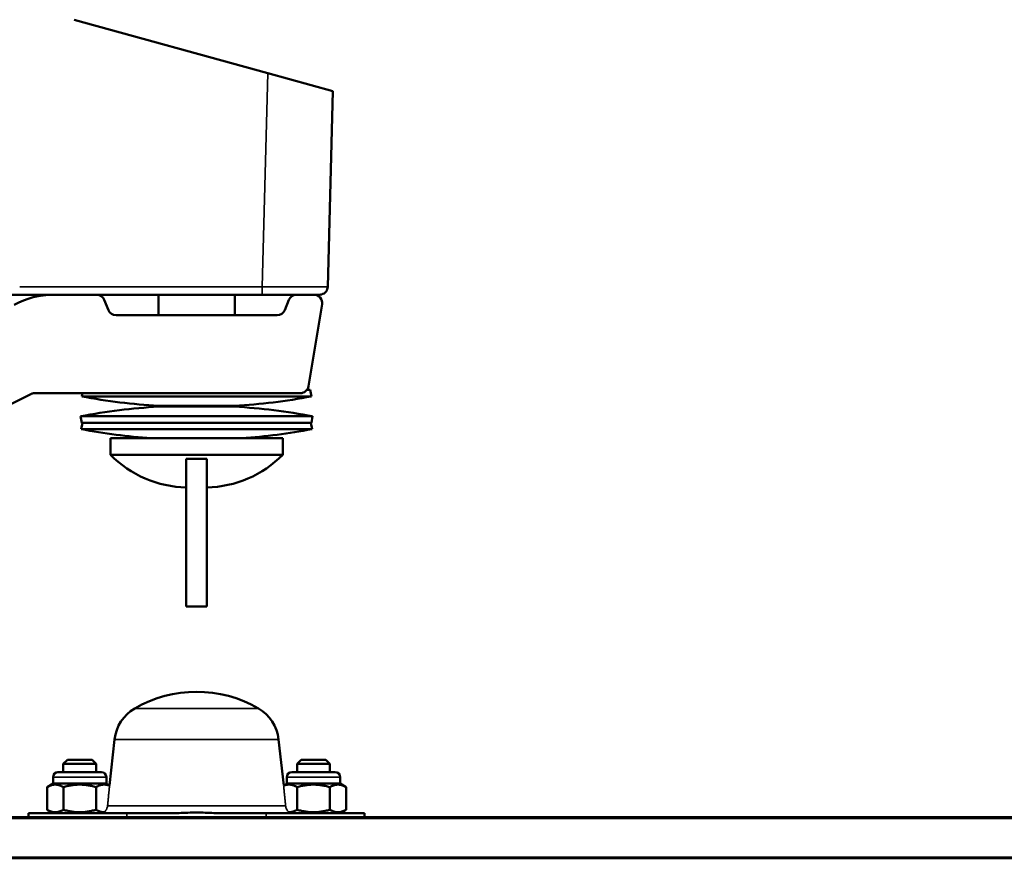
# Model space of a CAD drawing. Header units: millimetres. Extents: x 50 to 3176, y 50 to 2109.
# Tile 152 of 256: x 1236 to 1356, y 324 to 426. Entities that reach past the tile are written whole.
import ezdxf

# ---------------------------------------------------------------- set-up
doc = ezdxf.new("R2010")
doc.units = ezdxf.units.MM
doc.header["$LTSCALE"] = 10
doc.layers.add('Visible (ISO)', color=7, linetype='Continuous', lineweight=50)
doc.layers.add('Visible Narrow (ISO)', color=7, linetype='Continuous', lineweight=35)

msp = doc.modelspace()

# ---------------------------------------------------------------- linework, layer by layer
at = {"layer": 'Visible (ISO)'}
for p, q in [((1266.6348, 419.6393), (1243.0337, 426.1599)), ((1274.5746, 417.4457), (1266.6348, 419.6393)), ((1273.9505, 393.6122), (1274.5746, 417.4457)), ((1236.3869, 392.6386), (1235.3869, 392.6386)), ((1265.9533, 392.6384), (1236.3867, 392.6384)), ((1253.303, 392.6384), (1253.303, 390.1384)), ((1262.603, 392.6384), (1262.603, 390.1384)), ((1246.7044, 392.0098), (1247.2015, 390.767)), ((1268.7044, 390.767), (1269.2015, 392.0098)), ((1273.2589, 391.474), (1271.5922, 381.474)), ((1267.7759, 390.1384), (1248.13, 390.1384)), ((1238.189, 380.6384), (1270.6058, 380.6384)), ((1244.0279, 380.6384), (1243.953, 380.2384)), ((1271.3954, 381.0247), (1271.8057, 381.0247)), ((1271.8057, 381.0247), (1271.953, 380.2384)), ((1237.7418, 380.5329), (1212.2879, 367.8059)), ((1271.953, 380.2384), (1243.953, 380.2384)), ((1253.303, 379.0807), (1262.603, 379.0807)), ((1253.303, 379.0807), (1253.303, 378.9976)), ((1262.603, 378.9976), (1253.303, 378.9976)), ((1262.603, 379.0807), (1262.603, 378.9976)), ((1243.8057, 377.8247), (1272.1003, 377.8247)), ((1243.953, 377.0384), (1243.8057, 377.8247)), ((1244.0266, 377.0316), (1243.8793, 376.2453)), ((1271.953, 377.0384), (1243.953, 377.0384)), ((1244.0266, 377.0316), (1271.8793, 377.0316)), ((1253.303, 377.0384), (1253.303, 377.0316)), ((1262.603, 377.0384), (1262.603, 377.0316)), ((1271.8793, 377.0316), (1272.0266, 376.2453)), ((1271.953, 377.0384), (1272.1003, 377.8247)), ((1272.0266, 376.2453), (1243.8793, 376.2453)), ((1247.453, 375.1384), (1268.453, 375.1384)), ((1247.453, 375.1384), (1247.453, 373.1384)), ((1268.453, 375.1384), (1268.453, 373.1384)), ((1268.453, 373.1384), (1247.453, 373.1384)), ((1256.703, 354.6384), (1256.703, 372.6384)), ((1256.703, 372.6384), (1259.203, 372.6384)), ((1259.203, 372.6384), (1259.203, 354.6384)), ((1259.203, 354.6384), (1256.703, 354.6384)), ((1247.953, 338.4334), (1247.329, 332.8213)), ((1267.953, 338.4334), (1268.5769, 332.8213)), ((1242.203, 335.9384), (1241.703, 335.4384)), ((1241.703, 335.4384), (1245.703, 335.4384)), ((1241.703, 335.4384), (1241.703, 334.4384)), ((1242.203, 335.9384), (1245.203, 335.9384)), ((1245.203, 335.9384), (1245.703, 335.4384)), ((1245.703, 335.4384), (1245.703, 334.4384)), ((1270.703, 335.9384), (1270.203, 335.4384)), ((1270.203, 335.4384), (1274.203, 335.4384)), ((1270.203, 335.4384), (1270.203, 334.4384)), ((1270.703, 335.9384), (1273.703, 335.9384)), ((1273.703, 335.9384), (1274.203, 335.4384)), ((1274.203, 335.4384), (1274.203, 334.4384)), ((1240.453, 333.0384), (1240.453, 333.8384)), ((1241.053, 334.4384), (1246.353, 334.4384)), ((1246.953, 333.0384), (1246.953, 333.8384)), ((1268.953, 333.0384), (1268.953, 333.8384)), ((1269.553, 334.4384), (1274.853, 334.4384)), ((1275.453, 333.0384), (1275.453, 333.8384)), ((1240.453, 333.0384), (1239.7192, 332.6148)), ((1239.7192, 329.862), (1239.7192, 332.6148)), ((1246.953, 333.0384), (1240.453, 333.0384)), ((1241.7111, 329.862), (1241.7111, 332.6148)), ((1245.6948, 329.862), (1245.6948, 332.6148)), ((1246.953, 333.0384), (1247.329, 332.8213)), ((1268.953, 333.0384), (1268.5769, 332.8213)), ((1275.453, 333.0384), (1268.953, 333.0384)), ((1270.2111, 329.862), (1270.2111, 332.6148)), ((1274.1948, 329.862), (1274.1948, 332.6148)), ((1275.453, 333.0384), (1276.1867, 332.6148)), ((1276.1867, 329.862), (1276.1867, 332.6148)), ((1003.453, 328.9384), (1372.453, 328.9384)), ((1237.4634, 329.4384), (1249.4529, 329.4384)), ((1237.4634, 328.9384), (1237.4634, 329.4384)), ((1240.453, 329.4384), (1239.7192, 329.862)), ((1254.9131, 329.4384), (1249.4529, 329.4384)), ((1266.453, 329.4384), (1260.9928, 329.4384)), ((1266.453, 329.4384), (1278.4425, 329.4384)), ((1275.453, 329.4384), (1276.1867, 329.862)), ((1278.4425, 328.9384), (1278.4425, 329.4384)), ((1372.453, 323.9384), (1003.453, 323.9384))]:
    msp.add_line(p, q, dxfattribs=at)
for centre, radius, start, end in [((1240.5215, 382.6384), 10, 90, 118.810794), ((1245.7759, 391.6384), 1, 21.801409, 90), ((1270.13, 391.6384), 1, 90.559224, 158.198591), ((1272.2725, 391.6384), 1, 350.537678, 89.530717), ((1248.13, 391.1384), 1, 201.801409, 270), ((1267.7759, 391.1384), 1, 270, 338.198591), ((1238.189, 379.6384), 1, 90, 116.565051), ((1270.6058, 381.6384), 1, 270, 350.537678), ((1257.953, 454.973), 76.0346, 259.389781, 266.493811), ((1257.953, 454.973), 76.0346, 273.506189, 280.610219), ((1257.953, 302.3038), 76.8346, 93.469638, 100.610219), ((1257.953, 302.3038), 76.8346, 79.389781, 86.530362), ((1257.953, 451.373), 76.4346, 259.389781, 265.854257), ((1257.953, 451.373), 76.4346, 274.145743, 280.610219), ((1256.953, 382.4197), 13.2813, 224.332692, 268.921428), ((1258.953, 382.4197), 13.2813, 271.078572, 315.667308), ((1257.953, 329.2384), 15, 59.797244, 120.202756), ((1252.9223, 337.8809), 5, 120.202756, 173.656291), ((1262.9836, 337.8809), 5, 6.343709, 59.797244), ((1241.053, 333.8384), 0.6, 90, 180), ((1246.353, 333.8384), 0.6, 0, 90), ((1269.553, 333.8384), 0.6, 90, 180), ((1274.853, 333.8384), 0.6, 0, 90)]:
    msp.add_arc(centre, radius, start, end, dxfattribs=at)
for centre, major_axis, ratio, start_param, end_param in [((1265.9542, 392.6387), (6.9967, -0.0002), 0.00003021, 4.71225835, 5.26185919), ((1265.9542, 393.6384), (7.9963, -0.0261), 0.00327001, 6.28311025, 6.28322759)]:
    msp.add_ellipse(centre, major_axis=major_axis, ratio=ratio, start_param=start_param, end_param=end_param, dxfattribs=at)
for points, knots in [([(1273.9505, 393.6122), (1273.9477, 393.5041), (1273.9268, 393.3952), (1273.853, 393.1941), (1273.7996, 393.0992), (1273.6675, 392.933), (1273.587, 392.8596), (1273.4092, 392.7434), (1273.3097, 392.699), (1273.1562, 392.6584), (1273.1041, 392.6489), (1273.0388, 392.6423), (1273.0258, 392.6412), (1273.003, 392.6398), (1272.9931, 392.6393), (1272.9783, 392.6388), (1272.973, 392.6387), (1272.9664, 392.6386), (1272.9644, 392.6386), (1272.9613, 392.6385), (1272.9602, 392.6385), (1272.9575, 392.6385), (1272.9566, 392.6385), (1272.9548, 392.6385), (1272.9542, 392.6385), (1272.9522, 392.6385), (1272.9516, 392.6385), (1272.9485, 392.6385), (1272.9456, 392.6385), (1272.9288, 392.6384), (1272.905, 392.6384), (1272.7637, 392.6384), (1272.5504, 392.6384), (1271.9178, 392.6384), (1271.4776, 392.6384), (1270.5547, 392.6384), (1270.0984, 392.6384), (1269.6081, 392.6384)], [0.000007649, 0.000007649, 0.000007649, 0.000007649, 0.032429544, 0.032429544, 0.064272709, 0.064272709, 0.096136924, 0.096136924, 0.128000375, 0.128000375, 0.143776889, 0.143776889, 0.147697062, 0.147697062, 0.150640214, 0.150640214, 0.152223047, 0.152223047, 0.153037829, 0.153037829, 0.153846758, 0.153846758, 0.15545878, 0.15545878, 0.158022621, 0.158022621, 0.165707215, 0.165707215, 0.188757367, 0.188757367, 0.257985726, 0.257985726, 0.467794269, 0.467794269, 0.691320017, 0.691320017, 0.863785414, 0.863785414, 0.863785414, 0.863785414]), ([(1273.9505, 393.6122), (1273.9476, 393.5041), (1273.9268, 393.3952), (1273.8529, 393.1941), (1273.7996, 393.0992), (1273.6675, 392.933), (1273.587, 392.8596), (1273.4092, 392.7434), (1273.3097, 392.699), (1273.1562, 392.6584), (1273.1041, 392.6489), (1273.0388, 392.6423), (1273.0258, 392.6412), (1273.003, 392.6398), (1272.9931, 392.6393), (1272.9783, 392.6388), (1272.973, 392.6387), (1272.9664, 392.6386), (1272.9644, 392.6386), (1272.9613, 392.6385), (1272.9602, 392.6385), (1272.9575, 392.6385), (1272.9566, 392.6385), (1272.9548, 392.6385), (1272.9542, 392.6385), (1272.9522, 392.6385), (1272.9516, 392.6385), (1272.9485, 392.6385), (1272.9457, 392.6385), (1272.9289, 392.6384), (1272.9053, 392.6384), (1272.7685, 392.6384), (1272.5679, 392.6384), (1272.2806, 392.6384)], [0.00000867, 0.00000867, 0.00000867, 0.00000867, 0.032429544, 0.032429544, 0.064272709, 0.064272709, 0.096136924, 0.096136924, 0.128000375, 0.128000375, 0.143776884, 0.143776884, 0.147696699, 0.147696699, 0.150639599, 0.150639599, 0.152219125, 0.152219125, 0.153033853, 0.153033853, 0.153842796, 0.153842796, 0.15545488, 0.15545488, 0.158011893, 0.158011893, 0.165676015, 0.165676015, 0.188664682, 0.188664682, 0.25770797, 0.25770797, 0.459349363, 0.459349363, 0.459349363, 0.459349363]), ([(1254.9131, 329.4384), (1255.2014, 329.4384), (1255.5472, 329.4482), (1256.497, 329.4836), (1257.2908, 329.5197), (1257.953, 329.5197), (1258.6151, 329.5197), (1259.4089, 329.4836), (1260.3587, 329.4482), (1260.7045, 329.4384), (1260.9928, 329.4384)], [-0.28513657, -0.28513657, -0.28513657, -0.28513657, -0.198650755, -0.198650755, 0, 0, 0, 0.198650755, 0.198650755, 0.285138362, 0.285138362, 0.285138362, 0.285138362])]:
    msp.add_open_spline(points, degree=3, knots=knots, dxfattribs=at)
msp.add_open_spline([(1270.1201, 392.6384), (1269.9544, 392.6384), (1269.7834, 392.6384), (1269.6081, 392.6384)], degree=3, dxfattribs=at)
for points, weights in [([(1241.7111, 332.6148), (1240.7152, 333.1898), (1239.7192, 332.6148)], [2.00836894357, 2.31906470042, 2.00836894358]), ([(1241.7111, 332.6148), (1243.703, 333.1898), (1245.6948, 332.6148)], [2.00836894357, 2.31906470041, 2.00836894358]), ([(1247.3419, 332.7858), (1246.5501, 333.1086), (1245.6948, 332.6148)], [2.09168841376, 2.26949706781, 2.00836894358]), ([(1270.2111, 332.6148), (1269.3558, 333.1086), (1268.564, 332.7858)], [2.00836894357, 2.26949706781, 2.09168841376]), ([(1270.2111, 332.6148), (1272.203, 333.1898), (1274.1948, 332.6148)], [2.00836894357, 2.31906470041, 2.00836894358]), ([(1276.1867, 332.6148), (1275.1907, 333.1898), (1274.1948, 332.6148)], [2.00836894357, 2.31906470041, 2.00836894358]), ([(1239.7192, 329.862), (1240.7152, 329.287), (1241.7111, 329.862)], [1.94658849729, 2.24772678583, 1.94658849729]), ([(1241.7111, 329.862), (1243.703, 329.287), (1245.6948, 329.862)], [2.00836894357, 2.31906470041, 2.00836894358]), ([(1245.6948, 329.862), (1246.2138, 329.5624), (1246.6633, 329.5541)], [1.94658849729, 2.0926792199, 2.09702443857]), ([(1269.2427, 329.5541), (1269.6922, 329.5624), (1270.2111, 329.862)], [2.09702443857, 2.0926792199, 1.94658849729]), ([(1270.2111, 329.862), (1272.203, 329.287), (1274.1948, 329.862)], [2.00836894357, 2.31906470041, 2.00836894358]), ([(1274.1948, 329.862), (1275.1907, 329.287), (1276.1867, 329.862)], [1.94658849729, 2.24772678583, 1.94658849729])]:
    msp.add_rational_spline(points, weights, degree=2, dxfattribs=at)
at = {"layer": 'Visible Narrow (ISO)'}
for p, q in [((1266.6348, 419.6393), (1265.9533, 393.6122)), ((1236.3867, 393.6122), (1265.9533, 393.6122)), ((1265.9533, 392.6384), (1265.9533, 393.6122)), ((1265.4989, 342.2022), (1250.407, 342.2022)), ((1247.953, 338.4334), (1267.953, 338.4334)), ((1240.453, 333.8384), (1246.953, 333.8384)), ((1268.953, 333.8384), (1275.453, 333.8384)), ((1268.8065, 330.3279), (1247.0994, 330.3279)), ((1249.4529, 329.4384), (1249.453, 328.9384)), ((1266.453, 328.9384), (1266.453, 329.4384)), ((1372.453, 328.7884), (1003.453, 328.7884)), ((1003.453, 324.0884), (1372.453, 324.0884))]:
    msp.add_line(p, q, dxfattribs=at)
msp.add_ellipse((1265.9542, 393.6384), major_axis=(7.9963, -0.0261), ratio=0.00327001, start_param=4.71228177, end_param=6.28311025, dxfattribs=at)
for points, weights in [([(1247.3419, 332.7858), (1247.2222, 331.606), (1247.0994, 330.3279)], [1.00008751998, 1.00029757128, 1]), ([(1268.8065, 330.3279), (1268.6837, 331.606), (1268.564, 332.7858)], [1, 1.00029757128, 1.00008751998])]:
    msp.add_rational_spline(points, weights, degree=2, dxfattribs=at)
for points in [[(1247.3419, 332.7858), (1247.3334, 332.809), (1247.329, 332.8213), (1247.329, 332.8213)], [(1268.5769, 332.8213), (1268.5769, 332.8213), (1268.5725, 332.809), (1268.564, 332.7858)]]:
    msp.add_open_spline(points, degree=3, dxfattribs=at)
for points, knots in [([(1247.0994, 330.3279), (1247.0924, 330.2553), (1247.0778, 330.1831), (1247.0259, 330.0005), (1246.9657, 329.8813), (1246.8388, 329.698), (1246.7472, 329.6098), (1246.6633, 329.5541)], [0.387684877, 0.387684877, 0.387684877, 0.387684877, 0.408358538, 0.408358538, 0.450705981, 0.450705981, 0.502287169, 0.502287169, 0.502287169, 0.502287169]), ([(1269.2427, 329.5541), (1269.1588, 329.6098), (1269.0671, 329.698), (1268.9402, 329.8813), (1268.88, 330.0005), (1268.8281, 330.1831), (1268.8135, 330.2553), (1268.8065, 330.3279)], [0.251758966, 0.251758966, 0.251758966, 0.251758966, 0.303340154, 0.303340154, 0.345687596, 0.345687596, 0.366361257, 0.366361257, 0.366361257, 0.366361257]), ([(1246.6633, 329.5541), (1246.6466, 329.5456), (1246.6297, 329.5373), (1246.5679, 329.5089), (1246.5247, 329.4922), (1246.4225, 329.46), (1246.3665, 329.4488), (1246.2891, 329.44), (1246.2614, 329.4384), (1246.234, 329.4384)], [-0.2338813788, -0.2338813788, -0.2338813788, -0.2338813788, -0.2238617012, -0.2238617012, -0.1979852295, -0.1979852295, -0.160626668, -0.160626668, -0.1397814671, -0.1397814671, -0.1397814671, -0.1397814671]), ([(1269.6719, 329.4384), (1269.6482, 329.4384), (1269.6243, 329.4396), (1269.5543, 329.4465), (1269.5029, 329.4558), (1269.4089, 329.4827), (1269.3684, 329.497), (1269.2979, 329.5268), (1269.2701, 329.54), (1269.2427, 329.5541)], [-0.202877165, -0.202877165, -0.202877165, -0.202877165, -0.182865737, -0.182865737, -0.144451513, -0.144451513, -0.117632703, -0.117632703, -0.099531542, -0.099531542, -0.099531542, -0.099531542])]:
    msp.add_open_spline(points, degree=3, knots=knots, dxfattribs=at)

doc.saveas('drawing.dxf')
